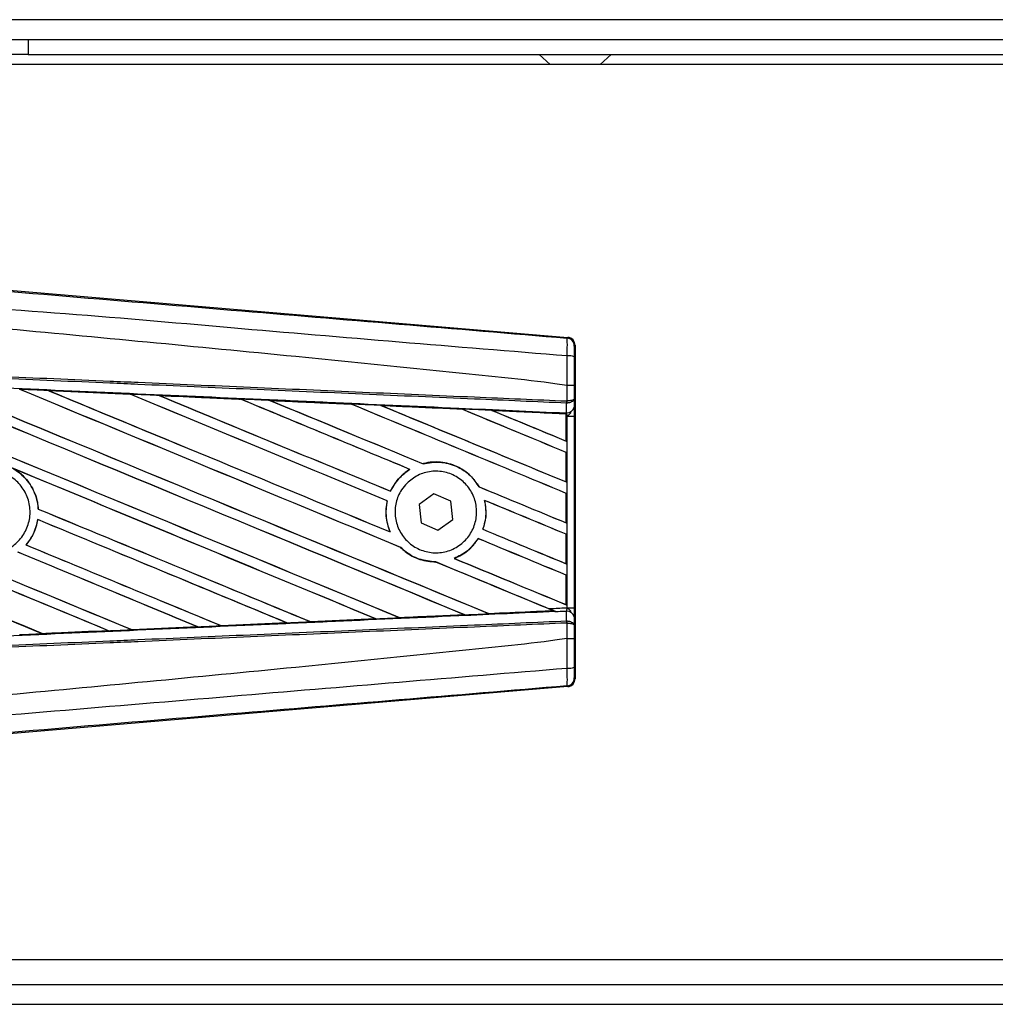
# Model space of a CAD drawing. Header units: millimetres. Extents: x 0 to 420, y 0 to 297.
# Tile 21 of 71: x 61.25 to 66.68, y 233.79 to 239.27. Entities that reach past the tile are written whole.
import ezdxf

# ---------------------------------------------------------------- set-up
doc = ezdxf.new("R2010")
doc.units = ezdxf.units.MM

msp = doc.modelspace()

# ---------------------------------------------------------------- linework, layer by layer
at = {"color": 7, "linetype": 'Continuous', "lineweight": 25}
for p, q in [((220.64587, 239.27439), (59.35413, 239.27439)), ((61.01579, 239.16361), (61.29273, 239.16361)), ((61.29273, 239.16361), (61.29273, 239.08053)), ((61.29273, 239.16361), (139.72306, 239.16361)), ((61.29273, 239.08053), (61.01579, 239.08053)), ((61.29273, 239.08053), (139.72306, 239.08053)), ((64.1391, 239.08053), (64.20064, 239.02514)), ((64.47758, 239.02514), (64.53912, 239.08053)), ((73.47824, 239.02514), (59.35413, 239.02514)), ((61.01285, 237.78218), (64.29828, 237.50515)), ((64.29395, 237.50117), (64.29828, 237.50515)), ((64.33887, 237.461), (64.33454, 237.45702)), ((64.33887, 237.461), (64.33887, 235.6043)), ((64.29408, 237.23631), (64.29412, 237.23631)), ((64.29408, 237.15094), (64.29408, 237.23631)), ((64.3339, 237.23621), (64.3339, 237.1624)), ((61.40552, 237.20895), (61.86043, 237.18876)), ((61.40573, 237.20887), (61.40552, 237.20895)), ((61.40573, 237.20887), (61.40766, 237.20832)), ((61.86043, 237.18876), (61.86069, 237.18863)), ((61.86125, 237.18815), (61.86069, 237.18863)), ((62.0227, 237.18141), (62.0223, 237.18156)), ((62.0227, 237.18141), (62.02459, 237.18087)), ((62.47627, 237.16113), (62.0227, 237.18141)), ((62.47579, 237.16136), (62.47627, 237.16113)), ((62.47682, 237.16066), (62.47627, 237.16113)), ((64.3339, 237.1624), (64.33429, 237.11723)), ((62.64027, 237.15378), (62.63957, 237.15405)), ((62.64027, 237.15378), (62.64211, 237.15326)), ((63.09256, 237.13303), (63.09202, 237.13348)), ((63.25843, 237.12599), (63.26022, 237.12548)), ((63.70847, 237.10524), (63.70796, 237.10568)), ((64.29133, 237.13916), (64.29412, 237.13922)), ((64.2918, 237.08583), (64.29133, 237.13916)), ((64.29233, 237.15094), (64.29408, 237.15094)), ((63.8772, 237.09802), (63.87892, 237.09753)), ((64.28934, 237.07931), (63.8772, 237.09802)), ((64.28915, 237.07892), (64.28934, 237.07931)), ((64.28915, 237.07892), (64.28915, 236.92799)), ((64.28939, 237.08019), (64.28934, 237.07931)), ((64.28939, 237.06623), (64.28939, 237.08019)), ((64.28939, 236.92762), (64.28939, 237.06623)), ((64.29467, 237.066), (64.28939, 237.06623)), ((64.28945, 237.08419), (64.28946, 237.08593)), ((64.28946, 237.08593), (64.2918, 237.08583)), ((64.29467, 235.9993), (64.29467, 237.066)), ((64.29467, 237.066), (64.33448, 237.066)), ((64.33448, 237.066), (64.33448, 235.9993)), ((64.28915, 236.92799), (64.28939, 236.92762)), ((64.28939, 236.86436), (64.28915, 236.8642)), ((64.28915, 236.8642), (64.28915, 236.70017)), ((64.28939, 236.6998), (64.28939, 236.86436)), ((63.49252, 236.80136), (63.49216, 236.80177)), ((63.41832, 236.77003), (63.41913, 236.76996)), ((63.80506, 236.67242), (63.80452, 236.67238)), ((64.28915, 236.70017), (64.28939, 236.6998)), ((63.31127, 236.64847), (63.31092, 236.64888)), ((63.55233, 236.63435), (63.46992, 236.57368)), ((63.64608, 236.59332), (63.55233, 236.63435)), ((64.28939, 236.63654), (64.28915, 236.63638)), ((64.28915, 236.63638), (64.28915, 236.47235)), ((64.28939, 236.47199), (64.28939, 236.63654)), ((63.29246, 236.59444), (63.29296, 236.59449)), ((63.46992, 236.57368), (63.48126, 236.47198)), ((63.65741, 236.49162), (63.64608, 236.59332)), ((63.8345, 236.59756), (63.83512, 236.59704)), ((61.34966, 236.54887), (61.34918, 236.54881)), ((61.34645, 236.4906), (61.34687, 236.49016)), ((63.48126, 236.47198), (63.57501, 236.43095)), ((63.57501, 236.43095), (63.65741, 236.49162)), ((64.28915, 236.47235), (64.28939, 236.47199)), ((63.30917, 236.42152), (63.30839, 236.42211)), ((63.82543, 236.43618), (63.82489, 236.43614)), ((64.28939, 236.40872), (64.28915, 236.40856)), ((64.28915, 236.40856), (64.28915, 236.24453)), ((64.28939, 236.24417), (64.28939, 236.40872)), ((61.28136, 236.34932), (61.28072, 236.34932)), ((63.79932, 236.38434), (63.79965, 236.38394)), ((63.36717, 236.33562), (63.36789, 236.33558)), ((63.56308, 236.25458), (63.56362, 236.25409)), ((63.66707, 236.27382), (63.6661, 236.27396)), ((64.28915, 236.24453), (64.28939, 236.24417)), ((64.28939, 236.1809), (64.28915, 236.18074)), ((64.28915, 236.18074), (64.28915, 236.01671)), ((64.28939, 236.01635), (64.28939, 236.1809)), ((64.28915, 236.01671), (64.28939, 236.01635)), ((63.72171, 235.96066), (63.7231, 235.9603)), ((63.85898, 235.96646), (63.85856, 235.96685)), ((63.85898, 235.96646), (64.21784, 235.98274)), ((64.2165, 235.98308), (64.21784, 235.98274)), ((64.23226, 235.97688), (64.22868, 235.97835)), ((64.29133, 235.92614), (64.2918, 235.97947)), ((64.29467, 235.9993), (64.33448, 235.9993)), ((62.36835, 235.89934), (62.36791, 235.89976)), ((62.3687, 235.89917), (62.36835, 235.89934)), ((62.7333, 235.91544), (62.3687, 235.89917)), ((62.73122, 235.91604), (62.73269, 235.91566)), ((62.73269, 235.91566), (62.7333, 235.91544)), ((62.86532, 235.92162), (62.86488, 235.92204)), ((62.86588, 235.92136), (62.86532, 235.92162)), ((63.22896, 235.9376), (62.86588, 235.92136)), ((63.22662, 235.93831), (63.22805, 235.93794)), ((63.36219, 235.94399), (63.36177, 235.9444)), ((64.29133, 235.92614), (64.29412, 235.92608)), ((64.29408, 235.91436), (64.29233, 235.91436)), ((64.29408, 235.82899), (64.29408, 235.91436)), ((64.33429, 235.94807), (64.3339, 235.9029)), ((64.3339, 235.9029), (64.3339, 235.82909)), ((61.37414, 235.85503), (61.37367, 235.85547)), ((61.37414, 235.85503), (61.74104, 235.87134)), ((61.37426, 235.85497), (61.37414, 235.85503)), ((61.73951, 235.87173), (61.74104, 235.87134)), ((61.74104, 235.87134), (61.74129, 235.87125)), ((61.87129, 235.87714), (61.87084, 235.87757)), ((61.87129, 235.87714), (62.23702, 235.89346)), ((61.8715, 235.87704), (61.87129, 235.87714)), ((62.23741, 235.89332), (61.8715, 235.87704)), ((62.23552, 235.89384), (62.23702, 235.89346)), ((62.23702, 235.89346), (62.23741, 235.89332)), ((64.29412, 235.82899), (64.29408, 235.82899)), ((64.33454, 235.60828), (64.33887, 235.6043)), ((64.29828, 235.56015), (61.01285, 235.28312)), ((64.29828, 235.56015), (64.29395, 235.56413)), ((59.35413, 234.04016), (73.47824, 234.04016)), ((59.35413, 233.90169), (76.38614, 233.90169)), ((59.35413, 233.79091), (76.3942, 233.79091))]:
    msp.add_line(p, q, dxfattribs=at)
for centre, radius, start, end in [((64.29023, 237.45702), 0.04431, 0.00461, 85.17567), ((64.30331, 237.29907), 0.10301, 72.68242, 94.90681), ((64.16868, 237.15557), 0.12374, 352.38146, 357.85676), ((64.29578, 237.1249), 0.03927, 264.18694, 348.74615), ((64.17149, 237.14464), 0.12276, 357.47222, 2.94403), ((64.29578, 235.9404), 0.03927, 11.25385, 95.81306), ((64.16868, 235.90973), 0.12374, 2.14324, 7.61854), ((64.17149, 235.92066), 0.12276, 357.05597, 2.52778), ((64.30331, 235.76623), 0.10301, 265.09319, 287.31758), ((64.29023, 235.60828), 0.04431, 274.82433, 359.99539)]:
    msp.add_arc(centre, radius, start, end, dxfattribs=at)
for centre, major_axis, ratio, start_param, end_param in [((64.29456, 237.461), (0.03262, 0.02999), 0.9999298, 5.5398822, 7.0264884), ((59.46983, 238.00352), (47.51209, -19.68165), 0.0080625, 4.73054, 4.7977625), ((59.46983, 238.00352), (47.48439, -19.67018), 0.0080625, 4.7305916, 4.797783), ((59.46983, 237.27511), (47.51209, -19.68165), 0.0080625, 1.4844685, 1.5497155), ((59.46983, 237.27511), (47.48439, -19.67018), 0.0080625, 1.4844738, 1.5496877), ((59.46983, 238.23134), (47.51209, -19.68165), 0.0080625, 4.7435023, 4.8082676), ((59.46983, 238.23134), (47.48439, -19.67018), 0.0080625, 4.7435622, 4.8082852), ((59.46983, 237.50293), (47.51209, -19.68165), 0.0080625, 1.4920007, 1.5367618), ((59.46983, 237.50293), (47.48439, -19.67018), 0.0080625, 1.491968, 1.5367252), ((59.46983, 238.45916), (47.51209, -19.68165), 0.0080625, 4.7564808, 4.7966243), ((59.46983, 238.45916), (47.48439, -19.67018), 0.0080625, 4.7565498, 4.7966551), ((59.46983, 236.46398), (47.48464, -2.07386), 0.0174384, 1.5211746, 1.5307369), ((59.46983, 237.73075), (47.51209, -19.68165), 0.0080625, 1.4935829, 1.5237995), ((59.46983, 237.73075), (47.48439, -19.67018), 0.0080625, 1.4935466, 1.5237528), ((59.46983, 238.68698), (47.51209, -19.68165), 0.0080625, 4.7694771, 4.7966686), ((59.46983, 238.68698), (47.48439, -19.67018), 0.0080625, 4.7695567, 4.7967086), ((59.46983, 236.46398), (47.48464, -2.07386), 0.0174384, 1.50819, 1.5177301), ((59.46983, 237.95857), (47.51209, -19.68165), 0.0080625, 1.4909186, 1.510827), ((59.46983, 237.95857), (47.48439, -19.67018), 0.0080625, 1.490887, 1.5107682), ((59.46983, 238.91479), (47.51209, -19.68165), 0.0080625, 4.7824925, 4.8004965), ((59.46983, 238.91479), (47.48439, -19.67018), 0.0080625, 4.7825851, 4.8005386), ((59.46983, 236.46398), (47.48464, -2.07386), 0.0174384, 1.495191, 1.5047017), ((59.46983, 238.18639), (47.51209, -19.68165), 0.0080625, 1.4725233, 1.4978432), ((59.46983, 238.18639), (47.48439, -19.67018), 0.0080625, 1.472469, 1.4977693), ((59.46983, 239.14261), (47.51209, -19.68165), 0.0080625, 4.7955283, 4.8173417), ((59.46983, 239.14261), (47.48439, -19.67018), 0.0080625, 4.7956373, 4.817396), ((59.46983, 236.46398), (47.48464, -2.07386), 0.0174384, 1.4821755, 1.4916495), ((59.46983, 238.4142), (47.51209, -19.68165), 0.0080625, 1.4725233, 1.4848473), ((59.46983, 238.4142), (47.48439, -19.67018), 0.0080625, 1.472469, 1.4847537), ((59.46983, 239.37043), (47.51209, -19.68165), 0.0080625, 4.8085854, 4.8173417), ((59.46983, 239.37043), (47.48439, -19.67018), 0.0080625, 4.8087157, 4.817396), ((59.46983, 236.46398), (47.48464, -2.07386), 0.0174384, 1.4698908, 1.478571), ((59.46983, 237.32007), (47.48439, -19.67018), 0.0080625, 4.7157288, 4.7663143), ((59.46983, 237.32007), (47.51209, -19.68165), 0.0080625, 4.7157288, 4.7662988), ((59.46983, 237.04729), (47.51209, -19.68165), 0.0080625, 1.4949342, 1.5376601), ((59.46983, 237.04729), (47.48439, -19.67018), 0.0080625, 1.4949375, 1.5375119), ((59.46983, 236.36384), (47.51209, -19.68165), 0.0080625, 1.5263102, 1.5671512), ((59.46983, 236.36384), (47.48439, -19.67018), 0.0080625, 1.5263198, 1.5671374), ((59.46983, 238.91479), (47.51209, -19.68165), 0.0080625, 4.8070888, 4.8173417), ((59.46983, 238.91479), (47.48439, -19.67018), 0.0080625, 4.8071536, 4.817396), ((59.46983, 237.95857), (47.51209, -19.68165), 0.0080625, 1.4725233, 1.4821426), ((59.46983, 237.95857), (47.48439, -19.67018), 0.0080625, 1.472469, 1.4820756), ((59.46983, 237.09225), (47.51209, -19.68165), 0.0080625, 4.7227138, 4.7558224), ((59.46983, 237.09225), (47.48439, -19.67018), 0.0080625, 4.7227276, 4.7558335), ((59.46983, 237.7757), (47.51209, -19.68165), 0.0080625, 4.7552941, 4.7872672), ((59.46983, 237.7757), (47.48439, -19.67018), 0.0080625, 4.7553273, 4.7872878), ((59.46983, 236.81947), (47.51209, -19.68165), 0.0080625, 1.5053953, 1.5346283), ((59.46983, 236.81947), (47.48439, -19.67018), 0.0080625, 1.505399, 1.5345964), ((59.46983, 238.68698), (47.51209, -19.68165), 0.0080625, 4.8075194, 4.8173417), ((59.46983, 238.68698), (47.48439, -19.67018), 0.0080625, 4.8075844, 4.817396), ((59.46983, 237.54788), (47.51209, -19.68165), 0.0080625, 4.7538521, 4.7767798), ((59.46983, 237.54788), (47.48439, -19.67018), 0.0080625, 4.7538879, 4.7767986), ((59.46983, 237.73075), (47.51209, -19.68165), 0.0080625, 1.4725233, 1.482886), ((59.46983, 237.73075), (47.48439, -19.67018), 0.0080625, 1.472469, 1.4828257), ((59.46983, 236.59166), (47.51209, -19.68165), 0.0080625, 1.5158534, 1.5369497), ((59.46983, 236.59166), (47.48439, -19.67018), 0.0080625, 1.5158593, 1.5369218), ((59.46983, 237.50293), (47.51209, -19.68165), 0.0080625, 1.4746438, 1.4878779), ((59.46983, 237.50293), (47.48439, -19.67018), 0.0080625, 1.4740067, 1.4878161), ((59.46983, 238.45916), (47.51209, -19.68165), 0.0080625, 4.8041637, 4.8173417), ((59.46983, 238.45916), (47.48439, -19.67018), 0.0080625, 4.8042359, 4.817396), ((59.46983, 236.60132), (47.48464, 2.07386), 0.0174384, 4.7936815, 4.8012897), ((59.46983, 236.60132), (47.48464, 2.07386), 0.0174384, 4.8041838, 4.8117568), ((59.46983, 237.50293), (47.51209, -19.68165), 0.0080625, 1.4739962, 1.4746438), ((59.46983, 236.60132), (47.48464, 2.07386), 0.0174384, 4.7726972, 4.7803646), ((59.46983, 236.60132), (47.48464, 2.07386), 0.0174384, 4.7831864, 4.790826), ((59.46983, 236.60132), (47.48464, 2.07386), 0.0174384, 4.7517321, 4.7594438), ((59.46983, 236.60132), (47.48464, 2.07386), 0.0174384, 4.7622128, 4.7699042), ((64.29456, 235.6043), (0.03262, -0.02999), 0.9999298, 5.5398822, 7.0264884)]:
    msp.add_ellipse(centre, major_axis=major_axis, ratio=ratio, start_param=start_param, end_param=end_param, dxfattribs=at)
for points, knots in [([(59.4789, 237.90502), (59.80626, 237.87744), (60.46098, 237.82227), (61.44276, 237.73976), (62.72167, 237.63249), (63.67092, 237.55321), (64.29395, 237.50117)], [0, 0, 0, 0, 0.2036202, 0.4072406, 0.6109477, 1, 1, 1, 1]), ([(64.29449, 237.40171), (63.67076, 237.45269), (62.72012, 237.53038), (61.43915, 237.64601), (60.4547, 237.70287), (59.79944, 237.82284), (59.47063, 237.8063), (59.47063, 237.8063)], [0, 0, 0, 0, 0.3887669, 0.5925279, 0.7962893, 0.9999993, 1, 1, 1, 1]), ([(64.29408, 237.23631), (64.27547, 237.2393), (64.16065, 237.25773), (63.65683, 237.30903), (62.62167, 237.41591), (61.12818, 237.55657), (60.02284, 237.65881), (59.46983, 237.70996)], [0, 0, 0, 0, 0.0117013, 0.0722088, 0.3141935, 0.6568871, 1, 1, 1, 1]), ([(64.29449, 237.40171), (64.29481, 237.41388), (64.29544, 237.43824), (64.29569, 237.46914), (64.29536, 237.49124), (64.29466, 237.50016), (64.2941, 237.50096), (64.29395, 237.50117)], [0, 0, 0, 0, 0.2296881, 0.4595969, 0.6887793, 0.9180889, 1, 1, 1, 1]), ([(64.33454, 237.45702), (64.33452, 237.4569), (64.33443, 237.45646), (64.33428, 237.45116), (64.33412, 237.43793), (64.33401, 237.41937), (64.33398, 237.40473), (64.33397, 237.39742)], [0, 0, 0, 0, 0.0821077, 0.3116546, 0.5407071, 0.7703697, 1, 1, 1, 1]), ([(64.29412, 237.23631), (64.29415, 237.25088), (64.29426, 237.30611), (64.29439, 237.36117), (64.29449, 237.40171)], [0, 0, 0, 0, 0.26388418, 1, 1, 1, 1]), ([(64.33397, 237.39742), (64.33394, 237.35788), (64.3339, 237.30421), (64.3339, 237.25039), (64.3339, 237.23621)], [0, 0, 0, 0, 0.7365741, 1, 1, 1, 1]), ([(64.29133, 237.13916), (64.12023, 237.14662), (63.74155, 237.16314), (63.15432, 237.18875), (62.52977, 237.21599), (62.06087, 237.23644), (61.59193, 237.2569), (61.12301, 237.27735), (60.36349, 237.31048), (59.81226, 237.33452), (59.46962, 237.34946)], [0, 0, 0, 0, 0.1067875, 0.2363437, 0.3660007, 0.4956801, 0.5280685, 0.6576247, 0.7871808, 1, 1, 1, 1]), ([(59.47013, 237.36122), (59.81281, 237.34627), (60.36409, 237.32223), (61.12369, 237.28911), (61.59266, 237.26866), (62.06165, 237.24821), (62.5306, 237.22776), (63.15521, 237.20053), (63.7425, 237.17492), (64.12122, 237.1584), (64.29233, 237.15094)], [0, 0, 0, 0, 0.2128192, 0.3423754, 0.4719316, 0.50432, 0.6339994, 0.7636564, 0.8932125, 1, 1, 1, 1]), ([(59.46741, 237.29906), (59.52871, 237.29638), (59.83517, 237.28299), (60.3868, 237.25879), (61.12206, 237.22634), (61.85691, 237.19371), (62.46878, 237.16636), (63.08014, 237.13891), (63.64651, 237.11338), (64.08995, 237.09324), (64.28945, 237.08419)], [0, 0, 0, 0, 0.0380636, 0.1903223, 0.342581, 0.4948397, 0.6470984, 0.723226, 0.8754847, 1, 1, 1, 1]), ([(61.40552, 237.20895), (61.39723, 237.20931), (61.35582, 237.21115), (61.30237, 237.21351), (61.2572, 237.21551), (61.24516, 237.21605)], [0, 0, 0, 0, 0.1549567, 0.7747838, 1, 1, 1, 1]), ([(64.3339, 237.23621), (64.33383, 237.23621), (64.33357, 237.23623), (64.33015, 237.23625), (64.32126, 237.23628), (64.30883, 237.2363), (64.29902, 237.23631), (64.29412, 237.23631)], [0, 0, 0, 0, 0.0716067, 0.3068114, 0.5378745, 0.7689372, 1, 1, 1, 1]), ([(61.86069, 237.18863), (61.85913, 237.1887), (61.70751, 237.19546), (61.55584, 237.2022), (61.40573, 237.20887)], [0, 0, 0, 0, 0.0102907, 1, 1, 1, 1]), ([(62.0223, 237.18156), (62.01402, 237.18193), (61.97262, 237.18377), (61.91867, 237.18617), (61.87299, 237.1882), (61.86043, 237.18876)], [0, 0, 0, 0, 0.1534731, 0.767366, 1, 1, 1, 1]), ([(62.0223, 237.18156), (62.11186, 237.17757), (62.23635, 237.17203), (62.38749, 237.16529), (62.4491, 237.16255), (62.47579, 237.16136)], [0, 0, 0, 0, 0.5923667, 0.823393, 1, 1, 1, 1]), ([(62.63957, 237.15405), (62.63129, 237.15442), (62.58991, 237.15626), (62.53532, 237.1587), (62.48899, 237.16077), (62.47579, 237.16136)], [0, 0, 0, 0, 0.1516201, 0.7581009, 1, 1, 1, 1]), ([(64.3339, 237.1624), (64.3339, 237.16237), (64.33387, 237.16172), (64.33314, 237.15979), (64.32902, 237.15678), (64.31997, 237.15383), (64.30806, 237.15169), (64.29876, 237.15119), (64.29408, 237.15094)], [0, 0, 0, 0, 0.0053156, 0.1176999, 0.3508535, 0.5700679, 0.7835799, 1, 1, 1, 1]), ([(64.3339, 237.1624), (64.3339, 237.16234), (64.33387, 237.16103), (64.33315, 237.15712), (64.32904, 237.15103), (64.32, 237.14506), (64.3081, 237.14074), (64.2988, 237.13973), (64.29412, 237.13922)], [0, 0, 0, 0, 0.0053156, 0.1176999, 0.3508535, 0.5700679, 0.7835799, 1, 1, 1, 1]), ([(62.63957, 237.15405), (62.67125, 237.15263), (62.74355, 237.14941), (62.85806, 237.14429), (62.97691, 237.13898), (63.05515, 237.13548), (63.09117, 237.13387)], [0, 0, 0, 0, 0.2103832, 0.4801439, 0.7606264, 1, 1, 1, 1]), ([(63.09202, 237.13348), (63.04694, 237.13551), (62.8964, 237.14229), (62.74578, 237.14905), (62.64027, 237.15378)], [0, 0, 0, 0, 0.2994906, 1, 1, 1, 1]), ([(63.25727, 237.12644), (63.24899, 237.12681), (63.20763, 237.12866), (63.15227, 237.13114), (63.10517, 237.13324), (63.09117, 237.13387)], [0, 0, 0, 0, 0.14942534, 0.747127, 1, 1, 1, 1]), ([(63.09117, 237.13387), (63.09148, 237.13373), (63.09193, 237.13354), (63.092, 237.1335), (63.09202, 237.13348)], [0, 0, 0, 0, 0.6976298, 1, 1, 1, 1]), ([(63.25727, 237.12644), (63.30311, 237.12438), (63.39863, 237.12011), (63.54596, 237.11351), (63.64985, 237.10886), (63.7041, 237.10643), (63.70652, 237.10632)], [0, 0, 0, 0, 0.3060679, 0.6376123, 0.9838287, 1, 1, 1, 1]), ([(63.25843, 237.12599), (63.25828, 237.12604), (63.25806, 237.12612), (63.25746, 237.12636), (63.25727, 237.12644)], [0, 0, 0, 0, 0.6753525, 1, 1, 1, 1]), ([(63.70796, 237.10568), (63.70182, 237.10596), (63.55204, 237.11274), (63.40217, 237.1195), (63.25843, 237.12599)], [0, 0, 0, 0, 0.040966, 1, 1, 1, 1]), ([(63.87532, 237.09875), (63.86706, 237.09912), (63.82573, 237.10098), (63.76946, 237.1035), (63.72145, 237.10565), (63.70652, 237.10632)], [0, 0, 0, 0, 0.1469211, 0.7346058, 1, 1, 1, 1]), ([(63.70652, 237.10632), (63.70695, 237.10613), (63.70772, 237.1058), (63.70789, 237.10572), (63.70796, 237.10568)], [0, 0, 0, 0, 0.5692261, 1, 1, 1, 1]), ([(64.33429, 237.11723), (64.33435, 237.10982), (64.33444, 237.09599), (64.33448, 237.07686), (64.33448, 237.06737), (64.33448, 237.066)], [0, 0, 0, 0, 0.4975078, 0.9271867, 1, 1, 1, 1]), ([(63.87532, 237.09875), (63.92757, 237.09641), (64.03939, 237.0914), (64.1774, 237.08521), (64.26316, 237.08136), (64.28939, 237.08019)], [0, 0, 0, 0, 0.3784171, 0.8098591, 1, 1, 1, 1]), ([(63.8772, 237.09802), (63.87702, 237.09808), (63.87669, 237.0982), (63.87574, 237.09858), (63.87532, 237.09875)], [0, 0, 0, 0, 0.5548092, 1, 1, 1, 1]), ([(64.28939, 237.06623), (64.28939, 237.06986), (64.2894, 237.07662), (64.28944, 237.08292), (64.28946, 237.08554), (64.28946, 237.08593)], [0, 0, 0, 0, 0.4979723, 0.9247743, 1, 1, 1, 1]), ([(64.28945, 237.08419), (64.28943, 237.08301), (64.28942, 237.08135), (64.2894, 237.08045), (64.28939, 237.08019)], [0, 0, 0, 0, 0.7081808, 1, 1, 1, 1]), ([(64.29467, 237.066), (64.29463, 237.06653), (64.29437, 237.07021), (64.29356, 237.07765), (64.29242, 237.08296), (64.2918, 237.08583)], [0, 0, 0, 0, 0.07186819, 0.49878626, 1, 1, 1, 1]), ([(64.29467, 237.066), (64.29475, 237.06606), (64.29803, 237.06868), (64.3062, 237.07527), (64.31321, 237.08295), (64.31746, 237.08761)], [0, 0, 0, 0, 0.0099417, 0.4001815, 1, 1, 1, 1]), ([(61.20251, 236.77809), (61.21875, 236.76809), (61.26162, 236.74171), (61.31466, 236.67756), (61.34338, 236.60603), (61.34785, 236.56189), (61.34918, 236.54881)], [0, 0, 0, 0, 0.20128692, 0.53121859, 0.86098152, 1, 1, 1, 1]), ([(63.80506, 236.67242), (63.7903, 236.69366), (63.75767, 236.74064), (63.68224, 236.79047), (63.59064, 236.81536), (63.52532, 236.81044), (63.49361, 236.80214), (63.49216, 236.80177)], [0, 0, 0, 0, 0.21249051, 0.46995687, 0.72845963, 0.98766436, 1, 1, 1, 1]), ([(63.49252, 236.80136), (63.52354, 236.80645), (63.58571, 236.81664), (63.67829, 236.79143), (63.75544, 236.74243), (63.78903, 236.69449), (63.80452, 236.67238)], [0, 0, 0, 0, 0.2586156, 0.5182547, 0.7778659, 1, 1, 1, 1]), ([(60.90738, 236.69798), (60.92778, 236.71456), (60.96859, 236.74772), (61.0463, 236.76821), (61.12548, 236.76347), (61.1989, 236.73232), (61.25779, 236.67874), (61.29562, 236.60866), (61.30812, 236.53004), (61.2939, 236.45175), (61.25459, 236.38258), (61.19461, 236.3303), (61.12067, 236.3008), (61.04111, 236.29744), (60.96491, 236.32062), (60.90069, 236.36774), (60.85571, 236.43343), (60.83497, 236.51037), (60.84108, 236.5895), (60.86828, 236.65411), (60.89651, 236.68579), (60.90738, 236.69798)], [0, 0, 0, 0, 0.0537008, 0.107401, 0.161118, 0.214849, 0.268575, 0.3222758, 0.3759418, 0.429583, 0.4832243, 0.5368906, 0.5905915, 0.6443177, 0.6980486, 0.7517655, 0.8054595, 0.8591318, 0.9127903, 0.9664454, 1, 1, 1, 1]), ([(61.34966, 236.54887), (61.3492, 236.5547), (61.34632, 236.59163), (61.32585, 236.65808), (61.27494, 236.73076), (61.22872, 236.76178), (61.20853, 236.77533)], [0, 0, 0, 0, 0.0633447, 0.4007335, 0.7381907, 1, 1, 1, 1]), ([(63.41832, 236.77003), (63.4157, 236.76838), (63.39638, 236.75624), (63.35459, 236.72155), (63.3245, 236.67827), (63.31118, 236.64944), (63.31092, 236.64888)], [0, 0, 0, 0, 0.0566586, 0.4186058, 0.988574, 1, 1, 1, 1]), ([(63.31127, 236.64847), (63.32671, 236.67571), (63.35415, 236.72411), (63.39936, 236.75601), (63.41913, 236.76996)], [0, 0, 0, 0, 0.5628369, 1, 1, 1, 1]), ([(63.40152, 236.69215), (63.42129, 236.70861), (63.46082, 236.74153), (63.53657, 236.76242), (63.61408, 236.75865), (63.68629, 236.72889), (63.74445, 236.67695), (63.78204, 236.60871), (63.79486, 236.53206), (63.78167, 236.45567), (63.74406, 236.38796), (63.68619, 236.3364), (63.61438, 236.30678), (63.53662, 236.30261), (63.46176, 236.32452), (63.39841, 236.37007), (63.35385, 236.43396), (63.33297, 236.50894), (63.33826, 236.58615), (63.36413, 236.6492), (63.39116, 236.68025), (63.40152, 236.69215)], [0, 0, 0, 0, 0.053804, 0.1076031, 0.1615183, 0.2155014, 0.269422, 0.323168, 0.3767051, 0.4301008, 0.4834934, 0.5370217, 0.5907565, 0.6446694, 0.6986525, 0.7525749, 0.8063418, 0.8599294, 0.9133852, 0.9668046, 1, 1, 1, 1]), ([(63.29246, 236.59444), (63.29035, 236.58317), (63.28253, 236.54134), (63.28646, 236.48115), (63.30284, 236.43704), (63.30839, 236.42211)], [0, 0, 0, 0, 0.1960692, 0.727723, 1, 1, 1, 1]), ([(63.30917, 236.42152), (63.29924, 236.4509), (63.28017, 236.50736), (63.28882, 236.56625), (63.29296, 236.59449)], [0, 0, 0, 0, 0.520389, 1, 1, 1, 1]), ([(63.8345, 236.59756), (63.83915, 236.56687), (63.84743, 236.51216), (63.83177, 236.45933), (63.82489, 236.43614)], [0, 0, 0, 0, 0.56102331, 1, 1, 1, 1]), ([(63.82543, 236.43618), (63.82961, 236.44934), (63.84322, 236.49213), (63.84509, 236.54811), (63.837, 236.5878), (63.83512, 236.59704)], [0, 0, 0, 0, 0.2539841, 0.8264322, 1, 1, 1, 1]), ([(61.34645, 236.4906), (61.33907, 236.46013), (61.32653, 236.40838), (61.29407, 236.36653), (61.28072, 236.34932)], [0, 0, 0, 0, 0.58867165, 1, 1, 1, 1]), ([(61.28136, 236.34932), (61.29081, 236.3613), (61.3196, 236.3978), (61.33946, 236.44791), (61.34586, 236.4844), (61.34687, 236.49016)], [0, 0, 0, 0, 0.2914904, 0.8881008, 1, 1, 1, 1]), ([(63.79932, 236.38434), (63.78031, 236.35928), (63.74439, 236.31196), (63.69115, 236.28612), (63.6661, 236.27396)], [0, 0, 0, 0, 0.52954166, 1, 1, 1, 1]), ([(63.66707, 236.27382), (63.69324, 236.28674), (63.74614, 236.31285), (63.78169, 236.36008), (63.79965, 236.38394)], [0, 0, 0, 0, 0.4947316, 1, 1, 1, 1]), ([(63.36717, 236.33562), (63.37555, 236.32788), (63.40679, 236.29901), (63.47248, 236.26293), (63.53363, 236.257), (63.56362, 236.25409)], [0, 0, 0, 0, 0.1573825, 0.5868292, 1, 1, 1, 1]), ([(63.56308, 236.25458), (63.53197, 236.25776), (63.46958, 236.26414), (63.40494, 236.30111), (63.37498, 236.32899), (63.36789, 236.33558)], [0, 0, 0, 0, 0.431457, 0.865462, 1, 1, 1, 1]), ([(64.22868, 235.97835), (64.04943, 235.97022), (63.62621, 235.95101), (63.08014, 235.92639), (62.46878, 235.89894), (61.85691, 235.87159), (61.12206, 235.83896), (60.3868, 235.80651), (59.83517, 235.78231), (59.52871, 235.76892), (59.46741, 235.76624)], [0, 0, 0, 0, 0.11330093, 0.26751, 0.34461273, 0.49882179, 0.65303083, 0.80723985, 0.96144886, 1, 1, 1, 1]), ([(63.36219, 235.94399), (63.47133, 235.94892), (63.59166, 235.95436), (63.71192, 235.9598), (63.7231, 235.9603)], [0, 0, 0, 0, 0.9070225, 1, 1, 1, 1]), ([(63.72444, 235.95979), (63.67034, 235.95736), (63.54992, 235.95197), (63.42943, 235.94657), (63.36307, 235.9436)], [0, 0, 0, 0, 0.4492129, 1, 1, 1, 1]), ([(63.7231, 235.9603), (63.72323, 235.96026), (63.72345, 235.96018), (63.72417, 235.9599), (63.72444, 235.95979)], [0, 0, 0, 0, 0.615701, 1, 1, 1, 1]), ([(63.72444, 235.95979), (63.73271, 235.96016), (63.77404, 235.96201), (63.81933, 235.96404), (63.85634, 235.9657), (63.86029, 235.96587)], [0, 0, 0, 0, 0.1825482, 0.9127414, 1, 1, 1, 1]), ([(63.86029, 235.96587), (63.85988, 235.96605), (63.85916, 235.96636), (63.85903, 235.96643), (63.85898, 235.96646)], [0, 0, 0, 0, 0.5769873, 1, 1, 1, 1]), ([(64.21976, 235.98199), (64.17688, 235.98007), (64.05709, 235.9747), (63.93724, 235.96932), (63.86029, 235.96587)], [0, 0, 0, 0, 0.3579755, 1, 1, 1, 1]), ([(64.18915, 235.9947), (64.21822, 235.99597), (64.2534, 235.9975), (64.28857, 235.99904), (64.29467, 235.9993)], [0, 0, 0, 0, 0.8265638, 1, 1, 1, 1]), ([(64.23226, 235.97688), (64.22282, 235.98077), (64.20854, 235.98665), (64.19406, 235.99266), (64.18915, 235.9947)], [0, 0, 0, 0, 0.6608732, 1, 1, 1, 1]), ([(64.21784, 235.98274), (64.21798, 235.98269), (64.21827, 235.98259), (64.21928, 235.98219), (64.21976, 235.98199)], [0, 0, 0, 0, 0.51745328, 1, 1, 1, 1]), ([(64.21976, 235.98199), (64.22127, 235.98138), (64.22394, 235.9803), (64.22725, 235.97894), (64.22868, 235.97835)], [0, 0, 0, 0, 0.5670555, 1, 1, 1, 1]), ([(64.2918, 235.97947), (64.28721, 235.97927), (64.26737, 235.97841), (64.24752, 235.97754), (64.23226, 235.97688)], [0, 0, 0, 0, 0.231001, 1, 1, 1, 1]), ([(64.2918, 235.97947), (64.2919, 235.97988), (64.29254, 235.98251), (64.2936, 235.98832), (64.29436, 235.99506), (64.29463, 235.99872), (64.29467, 235.9993)], [0, 0, 0, 0, 0.0771068, 0.5053181, 0.9215233, 1, 1, 1, 1]), ([(64.31746, 235.9777), (64.31321, 235.98235), (64.3062, 235.99003), (64.29803, 235.99663), (64.29475, 235.99924), (64.29467, 235.9993)], [0, 0, 0, 0, 0.5998185, 0.9900583, 1, 1, 1, 1]), ([(64.33448, 235.9993), (64.33447, 235.98985), (64.33445, 235.9723), (64.33436, 235.95592), (64.3343, 235.9491), (64.33429, 235.94807)], [0, 0, 0, 0, 0.4977123, 0.9237782, 1, 1, 1, 1]), ([(59.46962, 235.71584), (59.81226, 235.73078), (60.36349, 235.75482), (61.12301, 235.78795), (61.59193, 235.8084), (62.06087, 235.82886), (62.52977, 235.84931), (63.15432, 235.87655), (63.74155, 235.90216), (64.12023, 235.91868), (64.29133, 235.92614)], [0, 0, 0, 0, 0.2128192, 0.3423754, 0.4719315, 0.5043199, 0.6339993, 0.7636563, 0.8932125, 1, 1, 1, 1]), ([(64.29233, 235.91436), (64.12122, 235.9069), (63.7425, 235.89038), (63.15521, 235.86477), (62.5306, 235.83754), (62.06165, 235.81709), (61.59266, 235.79664), (61.12369, 235.77619), (60.36409, 235.74307), (59.81281, 235.71903), (59.47013, 235.70408)], [0, 0, 0, 0, 0.1067875, 0.2363437, 0.3660006, 0.49568, 0.5280684, 0.6576246, 0.7871807, 1, 1, 1, 1]), ([(62.23741, 235.89332), (62.24569, 235.89369), (62.28853, 235.8956), (62.33229, 235.89755), (62.36777, 235.89913), (62.3687, 235.89917)], [0, 0, 0, 0, 0.1891642, 0.9787735, 1, 1, 1, 1]), ([(62.36835, 235.89934), (62.44225, 235.90264), (62.56372, 235.90808), (62.68514, 235.91353), (62.73269, 235.91566)], [0, 0, 0, 0, 0.60839948, 1, 1, 1, 1]), ([(62.7333, 235.91544), (62.74157, 235.91581), (62.78577, 235.91778), (62.82997, 235.91976), (62.86588, 235.92136)], [0, 0, 0, 0, 0.1872412, 1, 1, 1, 1]), ([(62.86532, 235.92162), (62.8958, 235.92299), (63.01674, 235.92843), (63.13763, 235.93387), (63.22805, 235.93794)], [0, 0, 0, 0, 0.2520371, 1, 1, 1, 1]), ([(63.22805, 235.93794), (63.22818, 235.9379), (63.22835, 235.93784), (63.22884, 235.93765), (63.22896, 235.9376)], [0, 0, 0, 0, 0.748666, 1, 1, 1, 1]), ([(63.22896, 235.9376), (63.23724, 235.93797), (63.28194, 235.93997), (63.32664, 235.94197), (63.36307, 235.9436)], [0, 0, 0, 0, 0.18503, 1, 1, 1, 1]), ([(63.36307, 235.9436), (63.36275, 235.94374), (63.36228, 235.94394), (63.36221, 235.94398), (63.36219, 235.94399)], [0, 0, 0, 0, 0.6973497, 1, 1, 1, 1]), ([(64.29408, 235.91436), (64.29876, 235.91411), (64.30806, 235.91361), (64.31997, 235.91147), (64.32902, 235.90852), (64.33314, 235.90551), (64.33387, 235.90358), (64.3339, 235.90293), (64.3339, 235.9029)], [0, 0, 0, 0, 0.2164201, 0.4299321, 0.6491465, 0.8823001, 0.9946844, 1, 1, 1, 1]), ([(64.29412, 235.92608), (64.2988, 235.92557), (64.3081, 235.92456), (64.32, 235.92024), (64.32904, 235.91427), (64.33315, 235.90818), (64.33387, 235.90427), (64.3339, 235.90296), (64.3339, 235.9029)], [0, 0, 0, 0, 0.2164201, 0.4299321, 0.6491465, 0.8823001, 0.9946844, 1, 1, 1, 1]), ([(61.2449, 235.84924), (61.25319, 235.84961), (61.29631, 235.85152), (61.33942, 235.85343), (61.37426, 235.85497)], [0, 0, 0, 0, 0.1920833, 1, 1, 1, 1]), ([(61.74129, 235.87125), (61.64124, 235.86681), (61.51891, 235.86138), (61.39655, 235.85596), (61.37426, 235.85497)], [0, 0, 0, 0, 0.8178524, 1, 1, 1, 1]), ([(61.74129, 235.87125), (61.74957, 235.87162), (61.79298, 235.87355), (61.83638, 235.87548), (61.8715, 235.87704)], [0, 0, 0, 0, 0.1907829, 1, 1, 1, 1]), ([(64.29408, 235.82899), (64.27547, 235.826), (64.16065, 235.80757), (63.65683, 235.75628), (62.62167, 235.64939), (61.12818, 235.50873), (60.02284, 235.40649), (59.46983, 235.35534)], [0, 0, 0, 0, 0.0117013, 0.0722088, 0.3141935, 0.6568871, 1, 1, 1, 1]), ([(64.29412, 235.82899), (64.29902, 235.82899), (64.30883, 235.829), (64.32126, 235.82902), (64.33015, 235.82905), (64.33357, 235.82907), (64.33383, 235.82909), (64.3339, 235.82909)], [0, 0, 0, 0, 0.2310628, 0.4621255, 0.6931886, 0.9283933, 1, 1, 1, 1]), ([(64.29449, 235.66359), (64.29439, 235.70413), (64.29426, 235.7592), (64.29415, 235.81442), (64.29412, 235.82899)], [0, 0, 0, 0, 0.7361158, 1, 1, 1, 1]), ([(64.3339, 235.82909), (64.3339, 235.81491), (64.3339, 235.76109), (64.33394, 235.70742), (64.33397, 235.66788)], [0, 0, 0, 0, 0.2634259, 1, 1, 1, 1]), ([(59.47063, 235.259), (59.47063, 235.259), (59.79874, 235.2865), (60.45503, 235.34203), (61.43906, 235.42463), (62.72017, 235.53211), (63.67078, 235.6115), (64.29449, 235.66359)], [0, 0, 0, 0, 0.0000007, 0.2037107, 0.4074721, 0.6112331, 1, 1, 1, 1]), ([(64.29395, 235.56413), (64.29435, 235.56549), (64.29513, 235.56821), (64.29564, 235.58763), (64.29558, 235.61587), (64.29507, 235.64317), (64.29461, 235.65947), (64.29449, 235.66359)], [0, 0, 0, 0, 0.2310896, 0.4626691, 0.6930315, 0.9222733, 1, 1, 1, 1]), ([(64.33397, 235.66788), (64.33397, 235.6654), (64.33398, 235.65561), (64.33404, 235.63921), (64.33417, 235.62226), (64.33434, 235.61065), (64.33448, 235.60907), (64.33454, 235.60828)], [0, 0, 0, 0, 0.07774703, 0.30683638, 0.53695653, 0.76850921, 1, 1, 1, 1]), ([(64.29395, 235.56413), (63.67092, 235.51209), (62.72181, 235.43282), (61.4429, 235.32555), (60.46112, 235.24305), (59.80626, 235.18786), (59.47891, 235.16028)], [0, 0, 0, 0, 0.38905274, 0.59267292, 0.79638077, 1, 1, 1, 1])]:
    msp.add_open_spline(points, degree=3, knots=knots, dxfattribs=at)

doc.saveas('drawing.dxf')
